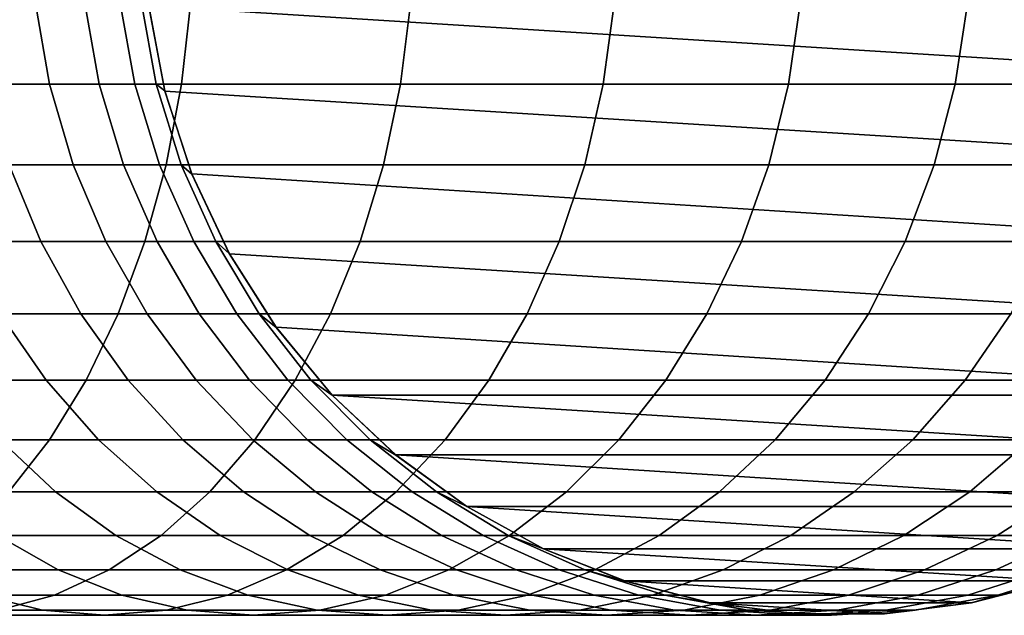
# Model space of a CAD drawing. Header units: metres. Extents: x 19 to 381, y -30 to 30.
# Tile 6 of 8: x 359.53 to 373.65, y -10 to -1.47. Entities that reach past the tile are written whole.
import ezdxf

# ---------------------------------------------------------------- set-up
doc = ezdxf.new("R2010")
doc.units = ezdxf.units.M
doc.layers.add('solid_26_000_800_XXX', color=7, linetype='CONTINUOUS')

msp = doc.modelspace()

# ---------------------------------------------------------------- linework, layer by layer
at = {"layer": 'solid_26_000_800_XXX'}
for points in [[(380.984589, -2.491298, -63), (361.382477, -1.267743, -63), (361.299988, 0, -63), (381.217529, -1.267743, -63)], [(361.854858, -2.393157, -0.78996), (361.988647, -1.205367, -0.618265), (358.628265, -1.205367, 1.783734), (358.509125, -2.393157, 1.601567)], [(359.754761, -1.205367, -30.268269), (359.960724, -2.393157, -30.19783), (359.052368, -2.393157, -27.862232), (358.852936, -1.205367, -27.949455)], [(360.461823, -1.205367, -32.653694), (360.672882, -2.393157, -32.600521), (359.960724, -2.393157, -30.19783), (359.754761, -1.205367, -30.268269)], [(360.969269, -1.205367, -35.089401), (361.184021, -2.393157, -35.05386), (360.672882, -2.393157, -32.600521), (360.461823, -1.205367, -32.653694)], [(361.273651, -1.205367, -37.558723), (361.490601, -2.393157, -37.541054), (361.184021, -2.393157, -35.05386), (360.969269, -1.205367, -35.089401)], [(361.614166, -2.486899, -40), (361.490601, -2.393157, -37.541054), (361.273651, -1.205367, -37.558723), (361.378845, -1.253332, -40)], [(361.382477, -1.267743, -63), (361.615417, -2.491298, -63), (361.614166, -2.486899, -40), (361.378845, -1.253332, -40)], [(380.597809, -3.677968, -63), (361.615417, -2.491298, -63), (361.382477, -1.267743, -63), (380.984589, -2.491298, -63)], [(364.991455, -2.393157, -3.449867), (365.138977, -1.205367, -3.28982), (361.988647, -1.205367, -0.618265), (361.854858, -2.393157, -0.78996)], [(367.897461, -2.393157, -6.359949), (368.057709, -1.205367, -6.212644), (365.138977, -1.205367, -3.28982), (364.991455, -2.393157, -3.449867)], [(370.552948, -2.393157, -9.500285), (370.724823, -1.205367, -9.366731), (368.057709, -1.205367, -6.212644), (367.897461, -2.393157, -6.359949)], [(372.939758, -2.393157, -12.849381), (373.122101, -1.205367, -12.730493), (370.724823, -1.205367, -9.366731), (370.552948, -2.393157, -9.500285)], [(375.041565, -2.393157, -16.384315), (375.233124, -1.205367, -16.280907), (373.122101, -1.205367, -12.730493), (372.939758, -2.393157, -12.849381)], [(361.634033, -3.546049, -1.073336), (361.854858, -2.393157, -0.78996), (358.509125, -2.393157, 1.601567), (358.312469, -3.546049, 1.300907)], [(359.960724, -2.393157, -30.19783), (360.300659, -3.546049, -30.081573), (359.381531, -3.546049, -27.718275), (359.052368, -2.393157, -27.862232)], [(360.672882, -2.393157, -32.600521), (361.021271, -3.546049, -32.51276), (360.300659, -3.546049, -30.081573), (359.960724, -2.393157, -30.19783)], [(361.184021, -2.393157, -35.05386), (361.538452, -3.546049, -34.995197), (361.021271, -3.546049, -32.51276), (360.672882, -2.393157, -32.600521)], [(361.490601, -2.393157, -37.541054), (361.848694, -3.546049, -37.51189), (361.538452, -3.546049, -34.995197), (361.184021, -2.393157, -35.05386)], [(362.002228, -3.681246, -40), (361.848694, -3.546049, -37.51189), (361.490601, -2.393157, -37.541054), (361.614166, -2.486899, -40)], [(364.747955, -3.546049, -3.71402), (364.991455, -2.393157, -3.449867), (361.854858, -2.393157, -0.78996), (361.634033, -3.546049, -1.073336)], [(367.632965, -3.546049, -6.603069), (367.897461, -2.393157, -6.359949), (364.991455, -2.393157, -3.449867), (364.747955, -3.546049, -3.71402)], [(370.269257, -3.546049, -9.72071), (370.552948, -2.393157, -9.500285), (367.897461, -2.393157, -6.359949), (367.632965, -3.546049, -6.603069)], [(372.638824, -3.546049, -13.045602), (372.939758, -2.393157, -12.849381), (370.552948, -2.393157, -9.500285), (370.269257, -3.546049, -9.72071)], [(374.725464, -3.546049, -16.554989), (375.041565, -2.393157, -16.384315), (372.939758, -2.393157, -12.849381), (372.638824, -3.546049, -13.045602)], [(361.615417, -2.491298, -63), (362.002197, -3.677968, -63), (362.002228, -3.681246, -40), (361.614166, -2.486899, -40)], [(380.060577, -4.820383, -63), (362.002197, -3.677968, -63), (361.615417, -2.491298, -63), (380.597809, -3.677968, -63)], [(361.329407, -4.647232, -1.464259), (361.634033, -3.546049, -1.073336), (358.312469, -3.546049, 1.300907), (358.041199, -4.647232, 0.88614)], [(359.381531, -3.546049, -27.718275), (359.835602, -4.647232, -27.51968), (358.706299, -4.647232, -25.20359), (358.270172, -3.546049, -25.439039)], [(360.300659, -3.546049, -30.081573), (360.769592, -4.647232, -29.921194), (359.835602, -4.647232, -27.51968), (359.381531, -3.546049, -27.718275)], [(361.021271, -3.546049, -32.51276), (361.501862, -4.647232, -32.391693), (360.769592, -4.647232, -29.921194), (360.300659, -3.546049, -30.081573)], [(361.538452, -3.546049, -34.995197), (362.027405, -4.647232, -34.914268), (361.501862, -4.647232, -32.391693), (361.021271, -3.546049, -32.51276)], [(364.412048, -4.647232, -4.078424), (364.747955, -3.546049, -3.71402), (361.634033, -3.546049, -1.073336), (361.329407, -4.647232, -1.464259)], [(361.848694, -3.546049, -37.51189), (362.342651, -4.647232, -37.471657), (362.027405, -4.647232, -34.914268), (361.538452, -3.546049, -34.995197)], [(362.536926, -4.817537, -40), (362.342651, -4.647232, -37.471657), (361.848694, -3.546049, -37.51189), (362.002228, -3.681246, -40)], [(367.268066, -4.647232, -6.93846), (367.632965, -3.546049, -6.603069), (364.747955, -3.546049, -3.71402), (364.412048, -4.647232, -4.078424)], [(369.877899, -4.647232, -10.024792), (370.269257, -3.546049, -9.72071), (367.632965, -3.546049, -6.603069), (367.268066, -4.647232, -6.93846)], [(372.223694, -4.647232, -13.316294), (372.638824, -3.546049, -13.045602), (370.269257, -3.546049, -9.72071), (369.877899, -4.647232, -10.024792)], [(374.289337, -4.647232, -16.790438), (374.725464, -3.546049, -16.554989), (372.638824, -3.546049, -13.045602), (372.223694, -4.647232, -13.316294)], [(362.002197, -3.677968, -63), (362.539429, -4.820383, -63), (362.536926, -4.817537, -40), (362.002228, -3.681246, -40)], [(379.391846, -5.874454, -63), (362.539429, -4.820383, -63), (362.002197, -3.677968, -63), (380.060577, -4.820383, -63)], [(360.945404, -5.680647, -1.95703), (361.329407, -4.647232, -1.464259), (358.041199, -4.647232, 0.88614), (357.699249, -5.680647, 0.363314)], [(359.835602, -4.647232, -27.51968), (360.407959, -5.680647, -27.269348), (359.256012, -5.680647, -24.906801), (358.706299, -4.647232, -25.20359)], [(360.769592, -4.647232, -29.921194), (361.360687, -5.680647, -29.719032), (360.407959, -5.680647, -27.269348), (359.835602, -4.647232, -27.51968)], [(361.501862, -4.647232, -32.391693), (362.107666, -5.680647, -32.239086), (361.360687, -5.680647, -29.719032), (360.769592, -4.647232, -29.921194)], [(363.988647, -5.680647, -4.537766), (364.412048, -4.647232, -4.078424), (361.329407, -4.647232, -1.464259), (360.945404, -5.680647, -1.95703)], [(362.027405, -4.647232, -34.914268), (362.643738, -5.680647, -34.81226), (362.107666, -5.680647, -32.239086), (361.501862, -4.647232, -32.391693)], [(362.342651, -4.647232, -37.471657), (362.965302, -5.680647, -37.42094), (362.643738, -5.680647, -34.81226), (362.027405, -4.647232, -34.914268)], [(363.209839, -5.877852, -40), (362.965302, -5.680647, -37.42094), (362.342651, -4.647232, -37.471657), (362.536926, -4.817537, -40)], [(366.808136, -5.680647, -7.36123), (367.268066, -4.647232, -6.93846), (364.412048, -4.647232, -4.078424), (363.988647, -5.680647, -4.537766)], [(369.384583, -5.680647, -10.408095), (369.877899, -4.647232, -10.024792), (367.268066, -4.647232, -6.93846), (366.808136, -5.680647, -7.36123)], [(371.700378, -5.680647, -13.657508), (372.223694, -4.647232, -13.316294), (369.877899, -4.647232, -10.024792), (369.384583, -5.680647, -10.408095)], [(373.739624, -5.680647, -17.087227), (374.289337, -4.647232, -16.790438), (372.223694, -4.647232, -13.316294), (371.700378, -5.680647, -13.657508)], [(362.539429, -4.820383, -63), (363.20813, -5.874454, -63), (363.209839, -5.877852, -40), (362.536926, -4.817537, -40)], [(378.587006, -6.84641, -63), (363.20813, -5.874454, -63), (362.539429, -4.820383, -63), (379.391846, -5.874454, -63)], [(360.48764, -6.631227, -2.544463), (360.945404, -5.680647, -1.95703), (357.699249, -5.680647, 0.363314), (357.291595, -6.631227, -0.259948)], [(359.256012, -5.680647, -24.906801), (359.911346, -6.631227, -24.552999), (358.53653, -6.631227, -22.240801), (357.91272, -5.680647, -22.647564)], [(360.407959, -5.680647, -27.269348), (361.090302, -6.631227, -26.970926), (359.911346, -6.631227, -24.552999), (359.256012, -5.680647, -24.906801)], [(361.360687, -5.680647, -29.719032), (362.065338, -6.631227, -29.478033), (361.090302, -6.631227, -26.970926), (360.407959, -5.680647, -27.269348)], [(363.483887, -6.631227, -5.08535), (363.988647, -5.680647, -4.537766), (360.945404, -5.680647, -1.95703), (360.48764, -6.631227, -2.544463)], [(362.107666, -5.680647, -32.239086), (362.829834, -6.631227, -32.057159), (362.065338, -6.631227, -29.478033), (361.360687, -5.680647, -29.719032)], [(362.643738, -5.680647, -34.81226), (363.378479, -6.631227, -34.690651), (362.829834, -6.631227, -32.057159), (362.107666, -5.680647, -32.239086)], [(362.965302, -5.680647, -37.42094), (363.707581, -6.631227, -37.360485), (363.378479, -6.631227, -34.690651), (362.643738, -5.680647, -34.81226)], [(364.010315, -6.845471, -40), (363.707581, -6.631227, -37.360485), (362.965302, -5.680647, -37.42094), (363.209839, -5.877852, -40)], [(366.259857, -6.631227, -7.865215), (366.808136, -5.680647, -7.36123), (363.988647, -5.680647, -4.537766), (363.483887, -6.631227, -5.08535)], [(368.796509, -6.631227, -10.865033), (369.384583, -5.680647, -10.408095), (366.808136, -5.680647, -7.36123), (366.259857, -6.631227, -7.865215)], [(371.076538, -6.631227, -14.06427), (371.700378, -5.680647, -13.657508), (369.384583, -5.680647, -10.408095), (368.796509, -6.631227, -10.865033)], [(373.08432, -6.631227, -17.441029), (373.739624, -5.680647, -17.087227), (371.700378, -5.680647, -13.657508), (371.076538, -6.631227, -14.06427)], [(374.806061, -6.631227, -20.972197), (375.488403, -5.680647, -20.673775), (373.739624, -5.680647, -17.087227), (373.08432, -6.631227, -17.441029)], [(363.20813, -5.874454, -63), (364.013, -6.84641, -63), (364.010315, -6.845471, -40), (363.209839, -5.877852, -40)], [(378.587006, -6.84641, -63), (364.013, -6.84641, -63), (363.20813, -5.874454, -63)], [(359.962769, -7.485107, -3.217992), (360.48764, -6.631227, -2.544463), (357.291595, -6.631227, -0.259948), (356.824219, -7.485107, -0.974557)], [(359.911346, -6.631227, -24.552999), (360.662689, -7.485107, -24.147341), (359.251801, -7.485107, -21.774424), (358.53653, -6.631227, -22.240801)], [(361.090302, -6.631227, -26.970926), (361.87262, -7.485107, -26.628767), (360.662689, -7.485107, -24.147341), (359.911346, -6.631227, -24.552999)], [(362.905151, -7.485107, -5.713187), (363.483887, -6.631227, -5.08535), (360.48764, -6.631227, -2.544463), (359.962769, -7.485107, -3.217992)], [(362.065338, -6.631227, -29.478033), (362.873291, -7.485107, -29.201714), (361.87262, -7.485107, -26.628767), (361.090302, -6.631227, -26.970926)], [(362.829834, -6.631227, -32.057159), (363.657837, -7.485107, -31.848572), (362.873291, -7.485107, -29.201714), (362.065338, -6.631227, -29.478033)], [(363.378479, -6.631227, -34.690651), (364.220917, -7.485107, -34.551224), (363.657837, -7.485107, -31.848572), (362.829834, -6.631227, -32.057159)], [(365.631195, -7.485107, -8.443066), (366.259857, -6.631227, -7.865215), (363.483887, -6.631227, -5.08535), (362.905151, -7.485107, -5.713187)], [(363.707581, -6.631227, -37.360485), (364.558655, -7.485107, -37.291168), (364.220917, -7.485107, -34.551224), (363.378479, -6.631227, -34.690651)], [(364.925751, -7.705132, -40), (364.558655, -7.485107, -37.291168), (363.707581, -6.631227, -37.360485), (364.010315, -6.845471, -40)], [(368.122253, -7.485107, -11.38894), (368.796509, -6.631227, -10.865033), (366.259857, -6.631227, -7.865215), (365.631195, -7.485107, -8.443066)], [(370.361267, -7.485107, -14.530648), (371.076538, -6.631227, -14.06427), (368.796509, -6.631227, -10.865033), (368.122253, -7.485107, -11.38894)], [(372.332947, -7.485107, -17.846687), (373.08432, -6.631227, -17.441029), (371.076538, -6.631227, -14.06427), (370.361267, -7.485107, -14.530648)], [(374.023743, -7.485107, -21.314356), (374.806061, -6.631227, -20.972197), (373.08432, -6.631227, -17.441029), (372.332947, -7.485107, -17.846687)], [(364.013, -6.84641, -63), (364.924011, -7.7035, -63), (364.925751, -7.705132, -40), (364.010315, -6.845471, -40)], [(377.675995, -7.7035, -63), (364.924011, -7.7035, -63), (364.013, -6.84641, -63)], [(378.587006, -6.84641, -63), (377.675995, -7.7035, -63), (364.013, -6.84641, -63)], [(359.378479, -8.229838, -3.967794), (359.962769, -7.485107, -3.217992), (356.824219, -7.485107, -0.974557), (356.303925, -8.229838, -1.770092)], [(359.251801, -7.485107, -21.774424), (360.048065, -8.229838, -21.25523), (358.400208, -8.229838, -18.943014), (357.649597, -7.485107, -19.526253)], [(360.662689, -7.485107, -24.147341), (361.499146, -8.229838, -23.695745), (360.048065, -8.229838, -21.25523), (359.251801, -7.485107, -21.774424)], [(362.260895, -8.229838, -6.412125), (362.905151, -7.485107, -5.713187), (359.962769, -7.485107, -3.217992), (359.378479, -8.229838, -3.967794)], [(361.87262, -7.485107, -26.628767), (362.743561, -8.229838, -26.24786), (361.499146, -8.229838, -23.695745), (360.662689, -7.485107, -24.147341)], [(362.873291, -7.485107, -29.201714), (363.772705, -8.229838, -28.894102), (362.743561, -8.229838, -26.24786), (361.87262, -7.485107, -26.628767)], [(364.931366, -8.229838, -9.086354), (365.631195, -7.485107, -8.443066), (362.905151, -7.485107, -5.713187), (362.260895, -8.229838, -6.412125)], [(363.657837, -7.485107, -31.848572), (364.57962, -8.229838, -31.616362), (363.772705, -8.229838, -28.894102), (362.873291, -7.485107, -29.201714)], [(364.220917, -7.485107, -34.551224), (365.158722, -8.229838, -34.396004), (364.57962, -8.229838, -31.616362), (363.657837, -7.485107, -31.848572)], [(364.558655, -7.485107, -37.291168), (365.506073, -8.229838, -37.214001), (365.158722, -8.229838, -34.396004), (364.220917, -7.485107, -34.551224)], [(365.941742, -8.443279, -40), (365.506073, -8.229838, -37.214001), (364.558655, -7.485107, -37.291168), (364.925751, -7.705132, -40)], [(367.371643, -8.229838, -11.972178), (368.122253, -7.485107, -11.38894), (365.631195, -7.485107, -8.443066), (364.931366, -8.229838, -9.086354)], [(369.565002, -8.229838, -15.049842), (370.361267, -7.485107, -14.530648), (368.122253, -7.485107, -11.38894), (367.371643, -8.229838, -11.972178)], [(371.49649, -8.229838, -18.298283), (372.332947, -7.485107, -17.846687), (370.361267, -7.485107, -14.530648), (369.565002, -8.229838, -15.049842)], [(373.152802, -8.229838, -21.695265), (374.023743, -7.485107, -21.314356), (372.332947, -7.485107, -17.846687), (371.49649, -8.229838, -18.298283)], [(374.522675, -8.229838, -25.217535), (375.422119, -7.485107, -24.909924), (374.023743, -7.485107, -21.314356), (373.152802, -8.229838, -21.695265)], [(364.924011, -7.7035, -63), (365.942902, -8.442185, -63), (365.941742, -8.443279, -40), (364.925751, -7.705132, -40)], [(376.657104, -8.442185, -63), (365.942902, -8.442185, -63), (364.924011, -7.7035, -63)], [(377.675995, -7.7035, -63), (376.657104, -8.442185, -63), (364.924011, -7.7035, -63)], [(360.048065, -8.229838, -21.25523), (360.913727, -8.85456, -20.690792), (359.216248, -8.85456, -18.308952), (358.400208, -8.229838, -18.943014)], [(361.560455, -8.85456, -7.171971), (362.260895, -8.229838, -6.412125), (359.378479, -8.229838, -3.967794), (358.743286, -8.85456, -4.782937)], [(361.499146, -8.229838, -23.695745), (362.408508, -8.85456, -23.204796), (360.913727, -8.85456, -20.690792), (360.048065, -8.229838, -21.25523)], [(362.743561, -8.229838, -26.24786), (363.690369, -8.85456, -25.833757), (362.408508, -8.85456, -23.204796), (361.499146, -8.229838, -23.695745)], [(364.170532, -8.85456, -9.785702), (364.931366, -8.229838, -9.086354), (362.260895, -8.229838, -6.412125), (361.560455, -8.85456, -7.171971)], [(363.772705, -8.229838, -28.894102), (364.750519, -8.85456, -28.559685), (363.690369, -8.85456, -25.833757), (362.743561, -8.229838, -26.24786)], [(364.57962, -8.229838, -31.616362), (365.581726, -8.85456, -31.363914), (364.750519, -8.85456, -28.559685), (363.772705, -8.229838, -28.894102)], [(366.555603, -8.85456, -12.60624), (367.371643, -8.229838, -11.972178), (364.931366, -8.229838, -9.086354), (364.170532, -8.85456, -9.785702)], [(365.158722, -8.229838, -34.396004), (366.178284, -8.85456, -34.227257), (365.581726, -8.85456, -31.363914), (364.57962, -8.229838, -31.616362)], [(365.506073, -8.229838, -37.214001), (366.536102, -8.85456, -37.130112), (366.178284, -8.85456, -34.227257), (365.158722, -8.229838, -34.396004)], [(367.042206, -9.04827, -40), (366.536102, -8.85456, -37.130112), (365.506073, -8.229838, -37.214001), (365.941742, -8.443279, -40)], [(368.699371, -8.85456, -15.61428), (369.565002, -8.229838, -15.049842), (367.371643, -8.229838, -11.972178), (366.555603, -8.85456, -12.60624)], [(370.587128, -8.85456, -18.789232), (371.49649, -8.229838, -18.298283), (369.565002, -8.229838, -15.049842), (368.699371, -8.85456, -15.61428)], [(372.205994, -8.85456, -22.109365), (373.152802, -8.229838, -21.695265), (371.49649, -8.229838, -18.298283), (370.587128, -8.85456, -18.789232)], [(373.544861, -8.85456, -25.551952), (374.522675, -8.229838, -25.217535), (373.152802, -8.229838, -21.695265), (372.205994, -8.85456, -22.109365)], [(374.594604, -8.85456, -29.093433), (375.59671, -8.229838, -28.840988), (374.522675, -8.229838, -25.217535), (373.544861, -8.85456, -25.551952)], [(365.942902, -8.442185, -63), (367.043457, -9.04882, -63), (367.042206, -9.04827, -40), (365.941742, -8.443279, -40)], [(375.556549, -9.04882, -63), (367.043457, -9.04882, -63), (365.942902, -8.442185, -63)], [(376.657104, -8.442185, -63), (375.556549, -9.04882, -63), (365.942902, -8.442185, -63)], [(359.216248, -8.85456, -18.308952), (360.085785, -9.350163, -17.63331), (358.138397, -9.350163, -15.330373), (357.327698, -8.85456, -16.075581)], [(360.814117, -9.350163, -7.981644), (361.560455, -8.85456, -7.171971), (358.743286, -8.85456, -4.782937), (358.066406, -9.350163, -5.651533)], [(360.913727, -8.85456, -20.690792), (361.836151, -9.350163, -20.08934), (360.085785, -9.350163, -17.63331), (359.216248, -8.85456, -18.308952)], [(363.359802, -9.350163, -10.53091), (364.170532, -8.85456, -9.785702), (361.560455, -8.85456, -7.171971), (360.814117, -9.350163, -7.981644)], [(362.408508, -8.85456, -23.204796), (363.377502, -9.350163, -22.681652), (361.836151, -9.350163, -20.08934), (360.913727, -8.85456, -20.690792)], [(363.690369, -8.85456, -25.833757), (364.69928, -9.350163, -25.392502), (363.377502, -9.350163, -22.681652), (362.408508, -8.85456, -23.204796)], [(365.686066, -9.350163, -13.281882), (366.555603, -8.85456, -12.60624), (364.170532, -8.85456, -9.785702), (363.359802, -9.350163, -10.53091)], [(364.750519, -8.85456, -28.559685), (365.79245, -9.350163, -28.203337), (364.69928, -9.350163, -25.392502), (363.690369, -8.85456, -25.833757)], [(365.581726, -8.85456, -31.363914), (366.649536, -9.350163, -31.094913), (365.79245, -9.350163, -28.203337), (364.750519, -8.85456, -28.559685)], [(366.178284, -8.85456, -34.227257), (367.264679, -9.350163, -34.047443), (366.649536, -9.350163, -31.094913), (365.581726, -8.85456, -31.363914)], [(367.776947, -9.350163, -16.215731), (368.699371, -8.85456, -15.61428), (366.555603, -8.85456, -12.60624), (365.686066, -9.350163, -13.281882)], [(366.536102, -8.85456, -37.130112), (367.633636, -9.350163, -37.040718), (367.264679, -9.350163, -34.047443), (366.178284, -8.85456, -34.227257)], [(368.209839, -9.510565, -40), (367.633636, -9.350163, -37.040718), (366.536102, -8.85456, -37.130112), (367.042206, -9.04827, -40)], [(369.618164, -9.350163, -19.312376), (370.587128, -8.85456, -18.789232), (368.699371, -8.85456, -15.61428), (367.776947, -9.350163, -16.215731)], [(371.197083, -9.350163, -22.550621), (372.205994, -8.85456, -22.109365), (370.587128, -8.85456, -18.789232), (369.618164, -9.350163, -19.312376)], [(372.50293, -9.350163, -25.9083), (373.544861, -8.85456, -25.551952), (372.205994, -8.85456, -22.109365), (371.197083, -9.350163, -22.550621)], [(373.526764, -9.350163, -29.362434), (374.594604, -8.85456, -29.093433), (373.544861, -8.85456, -25.551952), (372.50293, -9.350163, -25.9083)], [(374.261566, -9.350163, -32.889378), (375.347992, -8.85456, -32.709568), (374.594604, -8.85456, -29.093433), (373.526764, -9.350163, -29.362434)], [(367.043457, -9.04882, -63), (368.208496, -9.508628, -63), (368.209839, -9.510565, -40), (367.042206, -9.04827, -40)], [(374.39151, -9.508628, -63), (368.208496, -9.508628, -63), (367.043457, -9.04882, -63)], [(375.556549, -9.04882, -63), (374.39151, -9.508628, -63), (367.043457, -9.04882, -63)], [(360.032715, -9.709418, -8.829338), (360.814117, -9.350163, -7.981644), (358.066406, -9.350163, -5.651533), (357.357758, -9.709418, -6.560917)], [(360.085785, -9.350163, -17.63331), (360.996155, -9.709418, -16.925941), (358.987183, -9.709418, -14.550172), (358.138397, -9.350163, -15.330373)], [(362.511017, -9.709418, -11.311111), (363.359802, -9.350163, -10.53091), (360.814117, -9.350163, -7.981644), (360.032715, -9.709418, -8.829338)], [(361.836151, -9.350163, -20.08934), (362.80188, -9.709418, -19.459646), (360.996155, -9.709418, -16.925941), (360.085785, -9.350163, -17.63331)], [(363.377502, -9.350163, -22.681652), (364.391968, -9.709418, -22.133942), (362.80188, -9.709418, -19.459646), (361.836151, -9.350163, -20.08934)], [(364.775665, -9.709418, -13.989251), (365.686066, -9.350163, -13.281882), (363.359802, -9.350163, -10.53091), (362.511017, -9.709418, -11.311111)], [(364.69928, -9.350163, -25.392502), (365.755554, -9.709418, -24.930525), (364.391968, -9.709418, -22.133942), (363.377502, -9.350163, -22.681652)], [(365.79245, -9.350163, -28.203337), (366.883301, -9.709418, -27.830256), (365.755554, -9.709418, -24.930525), (364.69928, -9.350163, -25.392502)], [(366.811188, -9.709418, -16.845427), (367.776947, -9.350163, -16.215731), (365.686066, -9.350163, -13.281882), (364.775665, -9.709418, -13.989251)], [(366.649536, -9.350163, -31.094913), (367.767517, -9.709418, -30.813282), (366.883301, -9.709418, -27.830256), (365.79245, -9.350163, -28.203337)], [(367.264679, -9.350163, -34.047443), (368.4021, -9.709418, -33.859188), (367.767517, -9.709418, -30.813282), (366.649536, -9.350163, -31.094913)], [(368.603668, -9.709418, -19.860086), (369.618164, -9.350163, -19.312376), (367.776947, -9.350163, -16.215731), (366.811188, -9.709418, -16.845427)], [(367.633636, -9.350163, -37.040718), (368.782715, -9.709418, -36.947128), (368.4021, -9.709418, -33.859188), (367.264679, -9.350163, -34.047443)], [(369.426178, -9.822872, -40), (368.782715, -9.709418, -36.947128), (367.633636, -9.350163, -37.040718), (368.209839, -9.510565, -40)], [(370.140808, -9.709418, -23.012598), (371.197083, -9.350163, -22.550621), (369.618164, -9.350163, -19.312376), (368.603668, -9.709418, -19.860086)], [(371.412079, -9.709418, -26.281382), (372.50293, -9.350163, -25.9083), (371.197083, -9.350163, -22.550621), (370.140808, -9.709418, -23.012598)], [(372.408813, -9.709418, -29.644066), (373.526764, -9.350163, -29.362434), (372.50293, -9.350163, -25.9083), (371.412079, -9.709418, -26.281382)], [(373.124176, -9.709418, -33.077633), (374.261566, -9.350163, -32.889378), (373.526764, -9.350163, -29.362434), (372.408813, -9.709418, -29.644066)], [(373.553253, -9.709418, -36.558582), (374.702332, -9.350163, -36.464993), (374.261566, -9.350163, -32.889378), (373.124176, -9.709418, -33.077633)], [(373.173828, -9.822872, -40), (374.390167, -9.510565, -40), (374.702332, -9.350163, -36.464993), (373.553253, -9.709418, -36.558582)], [(368.208496, -9.508628, -63), (369.429779, -9.8231, -63), (369.426178, -9.822872, -40), (368.209839, -9.510565, -40)], [(373.170227, -9.8231, -63), (369.429779, -9.8231, -63), (368.208496, -9.508628, -63)], [(374.39151, -9.508628, -63), (373.170227, -9.8231, -63), (368.208496, -9.508628, -63)], [(373.170227, -9.8231, -63), (374.39151, -9.508628, -63), (374.390167, -9.510565, -40), (373.173828, -9.822872, -40)], [(359.227692, -9.927089, -9.702691), (360.032715, -9.709418, -8.829338), (357.357758, -9.709418, -6.560917), (356.627686, -9.927089, -7.497828)], [(358.987183, -9.709418, -14.550172), (359.861694, -9.927089, -13.746354), (357.59375, -9.927089, -11.475245), (356.788727, -9.709418, -12.348598)], [(360.996155, -9.709418, -16.925941), (361.934113, -9.927089, -16.197161), (359.861694, -9.927089, -13.746354), (358.987183, -9.709418, -14.550172)], [(361.636536, -9.927089, -12.114929), (362.511017, -9.709418, -11.311111), (360.032715, -9.709418, -8.829338), (359.227692, -9.927089, -9.702691)], [(362.80188, -9.709418, -19.459646), (363.796844, -9.927089, -18.81089), (361.934113, -9.927089, -16.197161), (360.996155, -9.709418, -16.925941)], [(363.837738, -9.927089, -14.718031), (364.775665, -9.709418, -13.989251), (362.511017, -9.709418, -11.311111), (361.636536, -9.927089, -12.114929)], [(364.391968, -9.709418, -22.133942), (365.437164, -9.927089, -21.569653), (363.796844, -9.927089, -18.81089), (362.80188, -9.709418, -19.459646)], [(365.816223, -9.927089, -17.494181), (366.811188, -9.709418, -16.845427), (364.775665, -9.709418, -13.989251), (363.837738, -9.927089, -14.718031)], [(365.755554, -9.709418, -24.930525), (366.843811, -9.927089, -24.454565), (365.437164, -9.927089, -21.569653), (364.391968, -9.709418, -22.133942)], [(366.883301, -9.709418, -27.830256), (368.007202, -9.927089, -27.445881), (366.843811, -9.927089, -24.454565), (365.755554, -9.709418, -24.930525)], [(367.558472, -9.927089, -20.424376), (368.603668, -9.709418, -19.860086), (366.811188, -9.709418, -16.845427), (365.816223, -9.927089, -17.494181)], [(367.767517, -9.709418, -30.813282), (368.919312, -9.927089, -30.523125), (368.007202, -9.927089, -27.445881), (366.883301, -9.709418, -27.830256)], [(369.052551, -9.927089, -23.488558), (370.140808, -9.709418, -23.012598), (368.603668, -9.709418, -19.860086), (367.558472, -9.927089, -20.424376)], [(368.4021, -9.709418, -33.859188), (369.573944, -9.927089, -33.665237), (368.919312, -9.927089, -30.523125), (367.767517, -9.709418, -30.813282)], [(368.782715, -9.709418, -36.947128), (369.966583, -9.927089, -36.850704), (369.573944, -9.927089, -33.665237), (368.4021, -9.709418, -33.859188)], [(369.426178, -9.822872, -40), (369.966583, -9.927089, -36.850704), (368.782715, -9.709418, -36.947128)], [(370.288208, -9.927089, -26.665756), (371.412079, -9.709418, -26.281382), (370.140808, -9.709418, -23.012598), (369.052551, -9.927089, -23.488558)], [(371.257019, -9.927089, -29.934223), (372.408813, -9.709418, -29.644066), (371.412079, -9.709418, -26.281382), (370.288208, -9.927089, -26.665756)], [(371.952301, -9.927089, -33.271587), (373.124176, -9.709418, -33.077633), (372.408813, -9.709418, -29.644066), (371.257019, -9.927089, -29.934223)], [(371.927917, -9.980268, -40), (373.173828, -9.822872, -40), (373.553253, -9.709418, -36.558582), (372.369385, -9.927089, -36.655006)], [(372.369385, -9.927089, -36.655006), (373.553253, -9.709418, -36.558582), (373.124176, -9.709418, -33.077633), (371.952301, -9.927089, -33.271587)], [(369.426178, -9.822872, -40), (370.672089, -9.980268, -40), (371.167969, -10, -36.752857), (369.966583, -9.927089, -36.850704)], [(369.429779, -9.8231, -63), (370.668701, -9.979045, -63), (370.672089, -9.980268, -40), (369.426178, -9.822872, -40)], [(371.931305, -9.979045, -63), (370.668701, -9.979045, -63), (369.429779, -9.8231, -63)], [(373.170227, -9.8231, -63), (371.931305, -9.979045, -63), (369.429779, -9.8231, -63)], [(371.931305, -9.979045, -63), (373.170227, -9.8231, -63), (373.173828, -9.822872, -40), (371.927917, -9.980268, -40)], [(359.861694, -9.927089, -13.746354), (360.749115, -10, -12.930641), (358.410736, -10, -10.588968), (357.59375, -9.927089, -11.475245)], [(360.749115, -10, -12.930641), (361.636536, -9.927089, -12.114929), (359.227692, -9.927089, -9.702691), (358.410736, -10, -10.588968)], [(361.934113, -9.927089, -16.197161), (362.885925, -10, -15.457596), (360.749115, -10, -12.930641), (359.861694, -9.927089, -13.746354)], [(362.885925, -10, -15.457596), (363.837738, -9.927089, -14.718031), (361.636536, -9.927089, -12.114929), (360.749115, -10, -12.930641)], [(363.796844, -9.927089, -18.81089), (364.806549, -10, -18.152536), (362.885925, -10, -15.457596), (361.934113, -9.927089, -16.197161)], [(364.806549, -10, -18.152536), (365.816223, -9.927089, -17.494181), (363.837738, -9.927089, -14.718031), (362.885925, -10, -15.457596)], [(365.437164, -9.927089, -21.569653), (366.497833, -10, -20.997013), (364.806549, -10, -18.152536), (363.796844, -9.927089, -18.81089)], [(366.497833, -10, -20.997013), (367.558472, -9.927089, -20.424376), (365.816223, -9.927089, -17.494181), (364.806549, -10, -18.152536)], [(366.843811, -9.927089, -24.454565), (367.948181, -10, -23.971561), (366.497833, -10, -20.997013), (365.437164, -9.927089, -21.569653)], [(367.948181, -10, -23.971561), (369.052551, -9.927089, -23.488558), (367.558472, -9.927089, -20.424376), (366.497833, -10, -20.997013)], [(368.007202, -9.927089, -27.445881), (369.147705, -10, -27.055819), (367.948181, -10, -23.971561), (366.843811, -9.927089, -24.454565)], [(369.147705, -10, -27.055819), (370.288208, -9.927089, -26.665756), (369.052551, -9.927089, -23.488558), (367.948181, -10, -23.971561)], [(368.919312, -9.927089, -30.523125), (370.088165, -10, -30.228674), (369.147705, -10, -27.055819), (368.007202, -9.927089, -27.445881)], [(369.573944, -9.927089, -33.665237), (370.763123, -10, -33.46841), (370.088165, -10, -30.228674), (368.919312, -9.927089, -30.523125)], [(370.088165, -10, -30.228674), (371.257019, -9.927089, -29.934223), (370.288208, -9.927089, -26.665756), (369.147705, -10, -27.055819)], [(369.966583, -9.927089, -36.850704), (371.167969, -10, -36.752857), (370.763123, -10, -33.46841), (369.573944, -9.927089, -33.665237)], [(370.763123, -10, -33.46841), (371.952301, -9.927089, -33.271587), (371.257019, -9.927089, -29.934223), (370.088165, -10, -30.228674)], [(370.668701, -9.979045, -63), (371.931305, -9.979045, -63), (371.927917, -9.980268, -40), (370.672089, -9.980268, -40)], [(370.672089, -9.980268, -40), (371.927917, -9.980268, -40), (372.369385, -9.927089, -36.655006), (371.167969, -10, -36.752857)], [(371.167969, -10, -36.752857), (372.369385, -9.927089, -36.655006), (371.952301, -9.927089, -33.271587), (370.763123, -10, -33.46841)]]:
    msp.add_3dface(points, dxfattribs=at)

doc.saveas('drawing.dxf')
